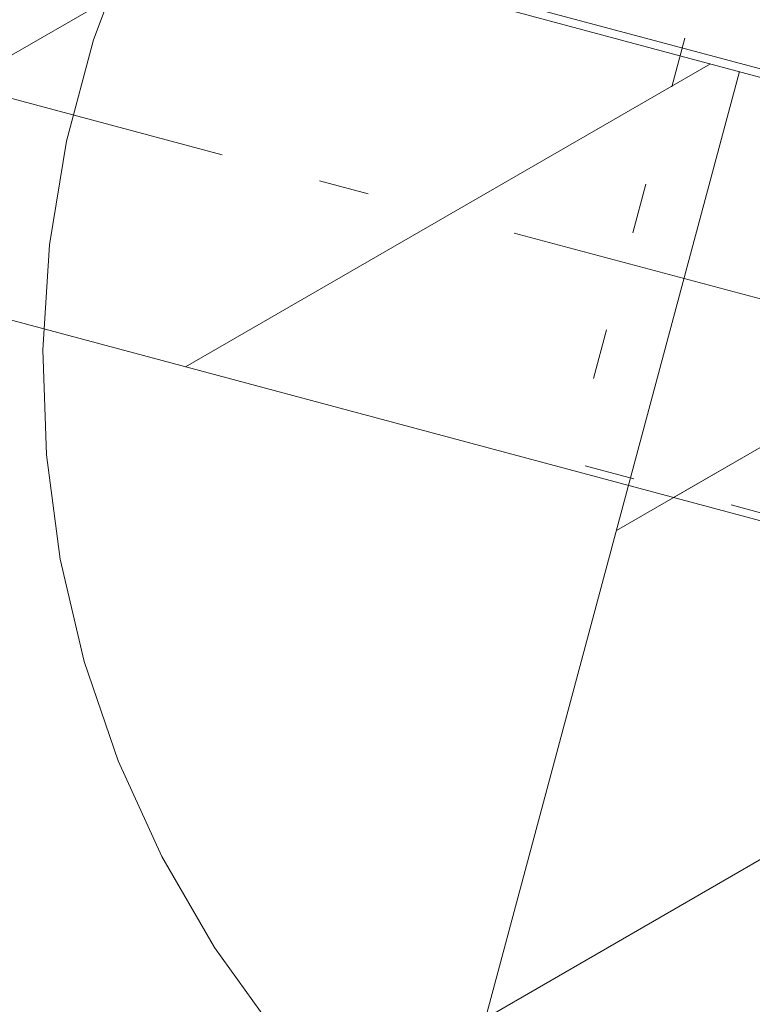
# Model space of a CAD drawing. Header units: millimetres. Extents: x -62314 to 79800, y -34032 to 28340.
# Tile 88 of 256: x 63664 to 64177, y -20492 to -19802. Entities that reach past the tile are written whole.
import ezdxf
from ezdxf.enums import TextEntityAlignment as Align

# ---------------------------------------------------------------- set-up
doc = ezdxf.new("R2010")
doc.units = ezdxf.units.MM
doc.header["$LTSCALE"] = 508
doc.linetypes.add('Dash Style-5', pattern=[0.20828, 0.069425, -0.138855])
doc.linetypes.add('Dash Style-6', pattern=[1.04164, 0.625, -0.20828, 0.06943, -0.13893])
for name, color, linetype, lineweight in [('(00) tekening-aanzicht grijs', 8, 'Continuous', 0), ('(00) tekening-stramien-algemeen', 7, 'Dash Style-6', 0), ('(00) tekening-verwijzing', 33, 'Fence_Line', 0), ('(00) tekst-tekening verwijzing', 8, 'Continuous', 0), ('(22) binnenwanden-X kalkzandsteen', 1, 'Continuous', 0), ('(28) hoofddraagconstructie-bovenliggend', 1, 'Dash Style-5', 0), ('None', 7, 'Continuous', 0)]:
    doc.layers.add(name, color=color, linetype=linetype, lineweight=lineweight)
doc.styles.add('Arial Bold (bold)', font='Arial Bold')
doc.linetypes.add('Fence_Line', pattern='A,0,[1,Fence_Line.shx,S=0.19685,R=0,X=0,Y=-0.441942],-5', length=5)
pattern_1 = [(45, (0, 0), (-176.7767, 176.7767), [])]

# ---------------------------------------------------------------- blocks, each defined once
blk = doc.blocks.new('nieuwe hoek')
at = {"layer": '(22) binnenwanden-X kalkzandsteen', "linetype": 'Continuous', "lineweight": 0, "transparency": 33554687}
h = blk.add_hatch(dxfattribs=at)
h.set_pattern_fill('(__)F kzs 1_100', color=253, style=0, pattern_type=2)
h.set_pattern_definition(pattern_1)
h.paths.add_polyline_path([(-544.01, 3924.01), (-330.01, 3924.01), (-330.01, 8515.08), (-544.01, 8515.08)])
at = {"layer": '(22) binnenwanden-X kalkzandsteen', "color": 3, "lineweight": 0, "transparency": 33554687}
blk.add_line((-544.01, 8515.08), (-544.01, 3924.01), dxfattribs=at)
blk = doc.blocks.new('blok b-v1-gevel_constructie')
at = {"layer": '(22) binnenwanden-X kalkzandsteen', "linetype": 'Continuous', "lineweight": 0, "transparency": 33554687}
h = blk.add_hatch(dxfattribs=at)
h.set_pattern_fill('(__)F kzs 1_100', color=253, style=0, pattern_type=2)
h.set_pattern_definition(pattern_1)
h.paths.add_polyline_path([(15221.51, 8515.07), (15221.51, 8215.07), (20119.99, 8215.07), (20119.99, 8515.07)])
at = {"layer": '(22) binnenwanden-X kalkzandsteen', "color": 3, "lineweight": 0, "transparency": 33554687, "flags": 128}
blk.add_lwpolyline([(15221.51, 8515.07), (15221.51, 8215.07), (20119.99, 8215.07), (20119.99, 8515.07)], close=True, dxfattribs=at)
at = {"layer": '(28) hoofddraagconstructie-bovenliggend', "color": 2, "lineweight": 0, "transparency": 33554687, "flags": 128}
blk.add_lwpolyline([(19862.99, 17082.58), (20162.99, 17082.58), (20162.99, 8220.51), (19862.99, 8220.51)], close=True, dxfattribs=at)
at = {"layer": 'None', "color": 17, "transparency": 33554687}
blk.add_blockref('nieuwe hoek', (20449.99, -0.01), dxfattribs=at)
blk = doc.blocks.new('blok B 01 (2D)')
at = {"layer": '(00) tekening-aanzicht grijs', "color": 17, "lineweight": 0, "transparency": 33554687, "flags": 128}
blk.add_lwpolyline([(67147.1, 17815), (67147.15, 17815, 0.120217), (58755.98, 30980.72), (59001.11, 31046.44), (59684.33, 30368.24), (59885.21, 30565.97, -0.112264), (67637.51, 17925.97, -0.000404), (67654.79, 17874.82), (67653.59, 17874.13, -0.068823), (67693, 17589.15), (67693, 8520.64), (67193, 8520.64), (67193, 17589.15, 0.081822), (67163.93, 17765.58)], format="xyb", dxfattribs=at)
at = {"layer": 'None', "color": 17, "transparency": 33554687}
blk.add_blockref('blok b-v1-gevel_constructie', (47480.01, -0.02), dxfattribs=at)
blk = doc.blocks.new('Group-159-1')
at = {"layer": '(00) tekening-verwijzing', "color": 7, "linetype": 'Continuous', "lineweight": 0, "flags": 128}
blk.add_lwpolyline([(-655.43, -385.62), (-698.39, -325.85), (-735.28, -262.17), (-765.75, -195.17), (-789.51, -125.51), (-806.33, -53.85), (-816.04, 19.11), (-818.55, 92.66), (-813.84, 166.11), (-801.96, 238.75), (-783.01, 309.87), (-757.18, 378.79)], dxfattribs=at)
at = {"layer": '(00) tekst-tekening verwijzing', "color": 17, "style": 'Arial Bold (bold)'}
blk.add_attdef('det._verw.', text='', height=176.21, dxfattribs=at).set_placement((681.04, -667.63), align=Align.BOTTOM_LEFT)
blk = doc.blocks.new('00-detail aanduiding')
at = {"layer": 'None', "color": 17, "transparency": 33554687}
blk.add_blockref('Group-159-1', (0, 0), dxfattribs=at)
at = {"layer": 'None', "color": 0, "flags": 1}
blk.add_attdef('det._verw.', (-818.63, -668.53), '', height=0.18, dxfattribs=at)
blk = doc.blocks.new('Group-162-1')
at = {"layer": 'None', "color": 17, "transparency": 33554687}
blk.add_blockref('00-detail aanduiding', (-98897.33, -62440.89), dxfattribs=at)
blk = doc.blocks.new('Group-176-1')
at = {"layer": '(00) tekening-stramien-algemeen', "color": 2, "lineweight": 0, "transparency": 33554687}
blk.add_line((71014.45, -2704.92), (-1884.52, -2704.93), dxfattribs=at)
blk = doc.blocks.new('Stramien blok B')
at = {"layer": 'None', "color": 17, "transparency": 33554687}
blk.add_blockref('Group-176-1', (0, 0), dxfattribs=at)

msp = doc.modelspace()

# ---------------------------------------------------------------- block references
at = {"layer": 'None', "color": 17, "transparency": 33554687}
for name, p, rotation in [('blok B 01 (2D)', (-3125.94, -10622.93), 344.9999999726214), ('Stramien blok B', (0, 0), 344.9999645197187)]:
    msp.add_blockref(name, p, dxfattribs=dict(at, rotation=rotation))
msp.add_blockref('Group-162-1', (163395.98, 42314.6), dxfattribs=at)

doc.saveas('drawing.dxf')
